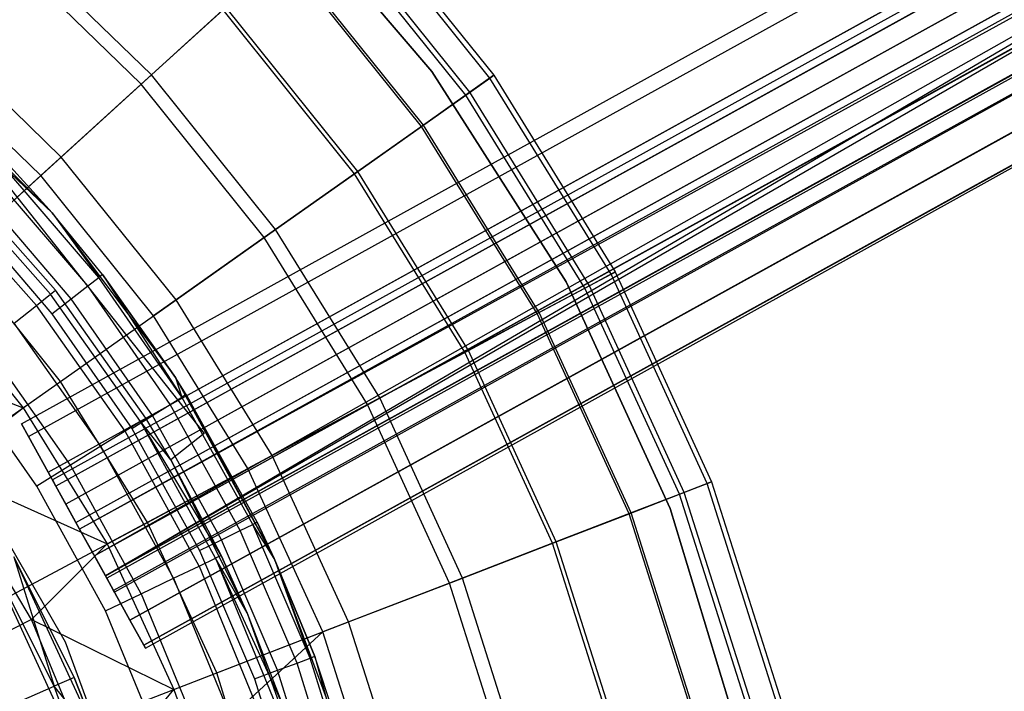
# Model space of a CAD drawing. Extents: x 0.1 to 26.5, y -19.1 to 0.
# Tile 209 of 256: x 15 to 16.5, y -11.1 to -10. Entities that reach past the tile are written whole.
import ezdxf

# ---------------------------------------------------------------- set-up
doc = ezdxf.new("R2010")
doc.units = 0
doc.header["$LTSCALE"] = 2.54
doc.layers.get('0').update_dxf_attribs({"linetype": 'CONTINUOUS'})

# ---------------------------------------------------------------- blocks, each defined once
blk = doc.blocks.new('7777_STL')
at = {"color": 0}
for p, q in [((14.9657, -10.6339, 28.1833), (18.2041, -8.8435, 28.1834)), ((14.9657, -10.6339, 28.1833), (18.2041, -8.8435, 28.1834)), ((14.9768, -10.6539, 28.2762), (18.2302, -8.8553, 28.2763)), ((14.9768, -10.6539, 28.2762), (18.2302, -8.8553, 28.2763)), ((14.9768, -10.6539, 28.0903), (18.2001, -8.8718, 28.0905)), ((14.9768, -10.6539, 28.0903), (18.2001, -8.8718, 28.0905)), ((15.0075, -10.7095, 28.3479), (18.2725, -8.9045, 28.348)), ((15.0075, -10.7095, 28.3479), (18.2725, -8.9045, 28.348)), ((18.2523, -8.9311, 28.1833), (15.0141, -10.7214, 28.1833)), ((18.2523, -8.9311, 28.1833), (15.0141, -10.7214, 28.1833)), ((15.0075, -10.7095, 28.0187), (18.2191, -8.9338, 28.0188)), ((15.0075, -10.7095, 28.0187), (18.2191, -8.9338, 28.0188)), ((18.2654, -8.937, 28.2298), (15.0196, -10.7314, 28.2298)), ((18.2654, -8.937, 28.2298), (15.0196, -10.7314, 28.2298)), ((18.2503, -8.9452, 28.1369), (15.0196, -10.7314, 28.1368)), ((18.2503, -8.9452, 28.1369), (15.0196, -10.7314, 28.1368)), ((18.2865, -8.9616, 28.2656), (15.035, -10.7592, 28.2656)), ((18.2865, -8.9616, 28.2656), (15.035, -10.7592, 28.2656)), ((18.2598, -8.9762, 28.101), (15.035, -10.7592, 28.101)), ((18.2598, -8.9762, 28.101), (15.035, -10.7592, 28.101)), ((15.0508, -10.7878, 28.3818), (18.3211, -8.9799, 28.3818)), ((15.0508, -10.7878, 28.3818), (18.3211, -8.9799, 28.3818)), ((18.3108, -8.9993, 28.2826), (15.0566, -10.7984, 28.2826)), ((18.3108, -8.9993, 28.2826), (15.0566, -10.7984, 28.2826)), ((18.3162, -9.0089, 28.2833), (15.0566, -10.7984, 28.2826)), ((18.3162, -9.0089, 28.2833), (15.0566, -10.7984, 28.2826)), ((18.3162, -9.0089, 28.2833), (15.0796, -10.84, 28.2768)), ((18.3162, -9.0089, 28.2833), (15.0796, -10.84, 28.2768)), ((15.0508, -10.7878, 27.9847), (18.2567, -9.0152, 27.9848)), ((15.0508, -10.7878, 27.9847), (18.2567, -9.0152, 27.9848)), ((18.2786, -9.0169, 28.084), (15.0566, -10.7984, 28.084)), ((18.2786, -9.0169, 28.084), (15.0566, -10.7984, 28.084)), ((15.0968, -10.871, 27.9963), (18.2567, -9.0152, 27.9848)), ((15.0968, -10.871, 27.9963), (18.2567, -9.0152, 27.9848)), ((18.2691, -9.0383, 27.9833), (15.0968, -10.871, 27.9963)), ((18.2691, -9.0383, 27.9833), (15.0968, -10.871, 27.9963)), ((18.3328, -9.0414, 28.2768), (15.0796, -10.84, 28.2768)), ((18.3328, -9.0414, 28.2768), (15.0796, -10.84, 28.2768)), ((18.3025, -9.0581, 28.0898), (15.0796, -10.84, 28.0898)), ((18.3025, -9.0581, 28.0898), (15.0796, -10.84, 28.0898)), ((15.0968, -10.871, 28.3703), (18.3651, -9.0642, 28.3702)), ((15.0968, -10.871, 28.3703), (18.3651, -9.0642, 28.3702)), ((18.3474, -9.0784, 28.2495), (15.0987, -10.8744, 28.2496)), ((18.3474, -9.0784, 28.2495), (15.0987, -10.8744, 28.2496)), ((18.3044, -9.0974, 27.9962), (15.0968, -10.871, 27.9963)), ((18.3044, -9.0974, 27.9962), (15.0968, -10.871, 27.9963)), ((18.3259, -9.0902, 28.1169), (15.0987, -10.8744, 28.117)), ((18.3259, -9.0902, 28.1169), (15.0987, -10.8744, 28.117)), ((18.3512, -9.1016, 28.2071), (15.1095, -10.8939, 28.2072)), ((18.3512, -9.1016, 28.2071), (15.1095, -10.8939, 28.2072)), ((18.3435, -9.1059, 28.1593), (15.1095, -10.8939, 28.1593)), ((18.3435, -9.1059, 28.1593), (15.1095, -10.8939, 28.1593)), ((18.3512, -9.1016, 28.2071), (15.1109, -10.8964, 28.1833)), ((18.3512, -9.1016, 28.2071), (15.1109, -10.8964, 28.1833)), ((18.3435, -9.1059, 28.1593), (15.1109, -10.8964, 28.1833)), ((18.3435, -9.1059, 28.1593), (15.1109, -10.8964, 28.1833)), ((15.1349, -10.9399, 28.3159), (18.3942, -9.138, 28.3158)), ((15.1349, -10.9399, 28.3159), (18.3942, -9.138, 28.3158)), ((18.3512, -9.1616, 28.0505), (15.1349, -10.9399, 28.0507)), ((18.3512, -9.1616, 28.0505), (15.1349, -10.9399, 28.0507)), ((15.1564, -10.9789, 28.2311), (18.4019, -9.1846, 28.231)), ((15.1564, -10.9789, 28.2311), (18.4019, -9.1846, 28.231)), ((18.3864, -9.1931, 28.1353), (15.1564, -10.9789, 28.1354)), ((18.3864, -9.1931, 28.1353), (15.1564, -10.9789, 28.1354)), ((15.1593, -10.984, 28.1833), (18.4019, -9.1846, 28.231)), ((15.1593, -10.984, 28.1833), (18.4019, -9.1846, 28.231)), ((15.1593, -10.984, 28.1833), (18.3864, -9.1931, 28.1353)), ((15.1593, -10.984, 28.1833), (18.3864, -9.1931, 28.1353)), ((15.6055, -10.0849, 28.8742), (15.3535, -9.7886, 28.8742)), ((15.3535, -9.7886, 28.4742), (15.6055, -10.0849, 28.4742)), ((15.6055, -10.0849, 28.8742), (15.3535, -9.7886, 28.8742)), ((15.3535, -9.7886, 28.4742), (15.6055, -10.0849, 28.4742)), ((15.6962, -10.0949, 35.3757), (15.4712, -9.8148, 35.3757)), ((15.6962, -10.0949, 35.3757), (15.4712, -9.8148, 35.3757)), ((15.4767, -9.8098, 35.0456), (15.7022, -10.0906, 35.0456)), ((15.4767, -9.8098, 35.0456), (15.7022, -10.0906, 35.0456)), ((15.6584, -10.1216, 35.7026), (15.437, -9.8459, 35.7026)), ((15.6584, -10.1216, 35.7026), (15.437, -9.8459, 35.7026)), ((15.6649, -10.117, 34.6087), (15.4429, -9.8405, 34.6087)), ((15.6649, -10.117, 34.6087), (15.4429, -9.8405, 34.6087)), ((15.1686, -10.0901, 36.6194), (14.9471, -9.8749, 36.6194)), ((15.1686, -10.0901, 36.6194), (14.9471, -9.8749, 36.6194)), ((15.1527, -10.1046, 33.3555), (14.933, -9.8913, 33.3555)), ((15.1527, -10.1046, 33.3555), (14.933, -9.8913, 33.3555)), ((15.5894, -10.1703, 36.0218), (15.3745, -9.9028, 36.0218)), ((15.5894, -10.1703, 36.0218), (15.3745, -9.9028, 36.0218)), ((15.5923, -10.1682, 34.1786), (15.3772, -9.9004, 34.1786)), ((15.5923, -10.1682, 34.1786), (15.3772, -9.9004, 34.1786)), ((15.2801, -9.9887, 33.7595), (15.1527, -10.1046, 33.3555)), ((15.2801, -9.9887, 33.7595), (15.1527, -10.1046, 33.3555)), ((15.1686, -10.0901, 36.6194), (15.2846, -9.9846, 36.3288)), ((15.1686, -10.0901, 36.6194), (15.2846, -9.9846, 36.3288)), ((15.4851, -10.244, 33.7595), (15.2801, -9.9887, 33.7595)), ((15.4851, -10.244, 33.7595), (15.2801, -9.9887, 33.7595)), ((15.4901, -10.2404, 36.3288), (15.2846, -9.9846, 36.3288)), ((15.4901, -10.2404, 36.3288), (15.2846, -9.9846, 36.3288)), ((15.028, -10.218, 36.8894), (14.8233, -10.0191, 36.8894)), ((15.028, -10.218, 36.8894), (14.8233, -10.0191, 36.8894)), ((14.9961, -10.247, 32.9707), (14.7952, -10.0518, 32.9707)), ((14.9961, -10.247, 32.9707), (14.7952, -10.0518, 32.9707)), ((14.7866, -10.0779, 28.3783), (15.0136, -10.3049, 28.3783)), ((14.7866, -10.0779, 28.3783), (15.0136, -10.3049, 28.3783)), ((15.028, -10.218, 36.8894), (15.1686, -10.0901, 36.6194)), ((15.028, -10.218, 36.8894), (15.1686, -10.0901, 36.6194)), ((15.362, -10.3309, 36.6194), (15.1686, -10.0901, 36.6194)), ((15.362, -10.3309, 36.6194), (15.1686, -10.0901, 36.6194)), ((15.8147, -10.4128, 28.8742), (15.6055, -10.0849, 28.8742)), ((15.6055, -10.0849, 28.4742), (15.8147, -10.4128, 28.4742)), ((15.6055, -10.0849, 28.8742), (15.6055, -10.0849, 28.4742)), ((15.8147, -10.4128, 28.8742), (15.6055, -10.0849, 28.8742)), ((15.6055, -10.0849, 28.4742), (15.8147, -10.4128, 28.4742)), ((15.6055, -10.0849, 28.8742), (15.6055, -10.0849, 28.4742)), ((15.6584, -10.1216, 35.7026), (15.6962, -10.0949, 35.3757)), ((15.6584, -10.1216, 35.7026), (15.6962, -10.0949, 35.3757)), ((15.7022, -10.0906, 35.0456), (15.6649, -10.117, 34.6087)), ((15.7022, -10.0906, 35.0456), (15.6649, -10.117, 34.6087)), ((15.6962, -10.0949, 35.3757), (15.7022, -10.0906, 35.0456)), ((15.6962, -10.0949, 35.3757), (15.7022, -10.0906, 35.0456)), ((15.885, -10.4005, 35.3757), (15.6962, -10.0949, 35.3757)), ((15.885, -10.4005, 35.3757), (15.6962, -10.0949, 35.3757)), ((15.7022, -10.0906, 35.0456), (15.8915, -10.397, 35.0456)), ((15.7022, -10.0906, 35.0456), (15.8915, -10.397, 35.0456)), ((15.1527, -10.1046, 33.3555), (14.9961, -10.247, 32.9707)), ((15.1527, -10.1046, 33.3555), (14.9961, -10.247, 32.9707)), ((15.3444, -10.3434, 33.3555), (15.1527, -10.1046, 33.3555)), ((15.3444, -10.3434, 33.3555), (15.1527, -10.1046, 33.3555)), ((15.5894, -10.1703, 36.0218), (15.6584, -10.1216, 35.7026)), ((15.5894, -10.1703, 36.0218), (15.6584, -10.1216, 35.7026)), ((15.6649, -10.117, 34.6087), (15.5923, -10.1682, 34.1786)), ((15.6649, -10.117, 34.6087), (15.5923, -10.1682, 34.1786)), ((15.8442, -10.4223, 35.7026), (15.6584, -10.1216, 35.7026)), ((15.8442, -10.4223, 35.7026), (15.6584, -10.1216, 35.7026)), ((15.8513, -10.4186, 34.6087), (15.6649, -10.117, 34.6087)), ((15.8513, -10.4186, 34.6087), (15.6649, -10.117, 34.6087)), ((14.8546, -10.1492, 28.8742), (15.2508, -10.6489, 28.8742)), ((14.8546, -10.1492, 29.4742), (15.2508, -10.6489, 29.4742)), ((14.8546, -10.1492, 28.8742), (15.2508, -10.6489, 28.8742)), ((14.8546, -10.1492, 29.4742), (15.2508, -10.6489, 29.4742)), ((15.5923, -10.1682, 34.1786), (15.4851, -10.244, 33.7595)), ((15.5923, -10.1682, 34.1786), (15.4851, -10.244, 33.7595)), ((15.4901, -10.2404, 36.3288), (15.5894, -10.1703, 36.0218)), ((15.4901, -10.2404, 36.3288), (15.5894, -10.1703, 36.0218)), ((15.7697, -10.4622, 36.0218), (15.5894, -10.1703, 36.0218)), ((15.7697, -10.4622, 36.0218), (15.5894, -10.1703, 36.0218)), ((15.7729, -10.4605, 34.1786), (15.5923, -10.1682, 34.1786)), ((15.7729, -10.4605, 34.1786), (15.5923, -10.1682, 34.1786)), ((14.8649, -10.3664, 37.1352), (15.028, -10.218, 36.8894)), ((14.8649, -10.3664, 37.1352), (15.028, -10.218, 36.8894)), ((15.2068, -10.4406, 36.8894), (15.028, -10.218, 36.8894)), ((15.2068, -10.4406, 36.8894), (15.028, -10.218, 36.8894)), ((15.0136, -10.3049, 25.4783), (14.9384, -10.2334, 25.4401)), ((15.0136, -10.3049, 25.4783), (14.9384, -10.2334, 25.4401)), ((15.0864, -10.4058, 25.4401), (14.9384, -10.2334, 25.4401)), ((15.0864, -10.4058, 25.4401), (14.9384, -10.2334, 25.4401)), ((15.0136, -10.3049, 25.4783), (14.9439, -10.2282, 25.4783)), ((14.9439, -10.2282, 25.4783), (15.0136, -10.3049, 28.3783)), ((14.9439, -10.2282, 25.4783), (15.0136, -10.3049, 28.3783)), ((15.0136, -10.3049, 25.4783), (14.9439, -10.2282, 25.4783)), ((14.8121, -10.4145, 32.6088), (14.9961, -10.247, 32.9707)), ((14.8121, -10.4145, 32.6088), (14.9961, -10.247, 32.9707)), ((15.0113, -10.4318, 29.536), (14.8499, -10.2502, 29.536)), ((15.0113, -10.4318, 29.536), (14.8499, -10.2502, 29.536)), ((15.019, -10.4258, 29.4742), (14.8568, -10.2433, 29.4742)), ((15.019, -10.4258, 29.4742), (14.8568, -10.2433, 29.4742)), ((15.0692, -10.419, 25.4076), (14.9227, -10.2483, 25.4076)), ((15.0692, -10.419, 25.4076), (14.9227, -10.2483, 25.4076)), ((15.1716, -10.4655, 32.9707), (14.9961, -10.247, 32.9707)), ((15.1716, -10.4655, 32.9707), (14.9961, -10.247, 32.9707)), ((15.4851, -10.244, 33.7595), (15.3444, -10.3434, 33.3555)), ((15.4851, -10.244, 33.7595), (15.3444, -10.3434, 33.3555)), ((15.362, -10.3309, 36.6194), (15.4901, -10.2404, 36.3288)), ((15.362, -10.3309, 36.6194), (15.4901, -10.2404, 36.3288)), ((15.6572, -10.5225, 33.7595), (15.4851, -10.244, 33.7595)), ((15.6572, -10.5225, 33.7595), (15.4851, -10.244, 33.7595)), ((15.6626, -10.5196, 36.3288), (15.4901, -10.2404, 36.3288)), ((15.6626, -10.5196, 36.3288), (15.4901, -10.2404, 36.3288)), ((14.9891, -10.4495, 29.5918), (14.8298, -10.2702, 29.5918)), ((14.9891, -10.4495, 29.5918), (14.8298, -10.2702, 29.5918)), ((15.0436, -10.4389, 25.386), (14.8992, -10.2707, 25.386)), ((15.0436, -10.4389, 25.386), (14.8992, -10.2707, 25.386)), ((14.8714, -10.2971, 25.3783), (15.0133, -10.4623, 25.3783)), ((14.8714, -10.2971, 25.3783), (15.0133, -10.4623, 25.3783)), ((15.0924, -10.4011, 25.4783), (15.0136, -10.3049, 28.3783)), ((15.0136, -10.3049, 28.3783), (15.2059, -10.5619, 28.3783)), ((15.0924, -10.4011, 25.4783), (15.0136, -10.3049, 25.4783)), ((15.0136, -10.3049, 25.4783), (15.0136, -10.3049, 28.3783)), ((15.0924, -10.4011, 25.4783), (15.0136, -10.3049, 28.3783)), ((15.0136, -10.3049, 25.4783), (15.0136, -10.3049, 28.3783)), ((15.0136, -10.3049, 28.3783), (15.2059, -10.5619, 28.3783)), ((15.0136, -10.3049, 25.4783), (15.0864, -10.4058, 25.4401)), ((15.0136, -10.3049, 25.4783), (15.0864, -10.4058, 25.4401)), ((15.0924, -10.4011, 25.4783), (15.0136, -10.3049, 25.4783)), ((15.3444, -10.3434, 33.3555), (15.1716, -10.4655, 32.9707)), ((15.3444, -10.3434, 33.3555), (15.1716, -10.4655, 32.9707)), ((15.2068, -10.4406, 36.8894), (15.362, -10.3309, 36.6194)), ((15.2068, -10.4406, 36.8894), (15.362, -10.3309, 36.6194)), ((15.5053, -10.6039, 33.3555), (15.3444, -10.3434, 33.3555)), ((15.5053, -10.6039, 33.3555), (15.3444, -10.3434, 33.3555)), ((15.5243, -10.5937, 36.6194), (15.362, -10.3309, 36.6194)), ((15.5243, -10.5937, 36.6194), (15.362, -10.3309, 36.6194)), ((15.0267, -10.5678, 37.1352), (14.8649, -10.3664, 37.1352)), ((15.0267, -10.5678, 37.1352), (14.8649, -10.3664, 37.1352)), ((15.0924, -10.4011, 25.4783), (15.0864, -10.4058, 25.4401)), ((15.0924, -10.4011, 25.4783), (15.0864, -10.4058, 25.4401)), ((15.2059, -10.5619, 25.4783), (15.0924, -10.4011, 25.4783)), ((15.0924, -10.4011, 25.4783), (15.2059, -10.5619, 28.3783)), ((15.0924, -10.4011, 25.4783), (15.2059, -10.5619, 28.3783)), ((15.0924, -10.4011, 25.4783), (15.2161, -10.5922, 25.4401)), ((15.0924, -10.4011, 25.4783), (15.2161, -10.5922, 25.4401)), ((15.2059, -10.5619, 25.4783), (15.0924, -10.4011, 25.4783)), ((15.8442, -10.4223, 35.7026), (15.885, -10.4005, 35.3757)), ((15.8442, -10.4223, 35.7026), (15.885, -10.4005, 35.3757)), ((15.8915, -10.397, 35.0456), (15.8513, -10.4186, 34.6087)), ((15.8915, -10.397, 35.0456), (15.8513, -10.4186, 34.6087)), ((15.885, -10.4005, 35.3757), (15.8915, -10.397, 35.0456)), ((15.885, -10.4005, 35.3757), (15.8915, -10.397, 35.0456)), ((16.0348, -10.727, 35.3757), (15.885, -10.4005, 35.3757)), ((16.0348, -10.727, 35.3757), (15.885, -10.4005, 35.3757)), ((15.8915, -10.397, 35.0456), (16.0417, -10.7243, 35.0456)), ((15.8915, -10.397, 35.0456), (16.0417, -10.7243, 35.0456)), ((14.8121, -10.4145, 32.6088), (14.9683, -10.6091, 32.6088)), ((14.8121, -10.4145, 32.6088), (14.9683, -10.6091, 32.6088)), ((15.0436, -10.4389, 25.386), (15.0692, -10.419, 25.4076)), ((15.0436, -10.4389, 25.386), (15.0692, -10.419, 25.4076)), ((15.0692, -10.419, 25.4076), (15.0864, -10.4058, 25.4401)), ((15.0692, -10.419, 25.4076), (15.0864, -10.4058, 25.4401)), ((15.1977, -10.6037, 25.4076), (15.0692, -10.419, 25.4076)), ((15.1977, -10.6037, 25.4076), (15.0692, -10.419, 25.4076)), ((15.2161, -10.5922, 25.4401), (15.0864, -10.4058, 25.4401)), ((15.2161, -10.5922, 25.4401), (15.0864, -10.4058, 25.4401)), ((15.8513, -10.4186, 34.6087), (15.7729, -10.4605, 34.1786)), ((15.8513, -10.4186, 34.6087), (15.7729, -10.4605, 34.1786)), ((15.9773, -10.7662, 28.8742), (15.8147, -10.4128, 28.8742)), ((15.8147, -10.4128, 28.4742), (15.9773, -10.7662, 28.4742)), ((15.8147, -10.4128, 28.8742), (15.8147, -10.4128, 28.4742)), ((15.9773, -10.7662, 28.8742), (15.8147, -10.4128, 28.8742)), ((15.8147, -10.4128, 28.4742), (15.9773, -10.7662, 28.4742)), ((15.8147, -10.4128, 28.8742), (15.8147, -10.4128, 28.4742)), ((15.9991, -10.7408, 34.6087), (15.8513, -10.4186, 34.6087)), ((15.9991, -10.7408, 34.6087), (15.8513, -10.4186, 34.6087)), ((14.9891, -10.4495, 29.5918), (15.0113, -10.4318, 29.536)), ((14.9891, -10.4495, 29.5918), (15.0113, -10.4318, 29.536)), ((15.0113, -10.4318, 29.536), (15.019, -10.4258, 29.4742)), ((15.0113, -10.4318, 29.536), (15.019, -10.4258, 29.4742)), ((15.1514, -10.6304, 29.536), (15.0113, -10.4318, 29.536)), ((15.1514, -10.6304, 29.536), (15.0113, -10.4318, 29.536)), ((15.1597, -10.6253, 29.4742), (15.019, -10.4258, 29.4742)), ((15.1597, -10.6253, 29.4742), (15.019, -10.4258, 29.4742)), ((15.7697, -10.4622, 36.0218), (15.8442, -10.4223, 35.7026)), ((15.7697, -10.4622, 36.0218), (15.8442, -10.4223, 35.7026)), ((15.9917, -10.7436, 35.7026), (15.8442, -10.4223, 35.7026)), ((15.9917, -10.7436, 35.7026), (15.8442, -10.4223, 35.7026)), ((14.9544, -10.477, 29.636), (14.9891, -10.4495, 29.5918)), ((14.9544, -10.477, 29.636), (14.9891, -10.4495, 29.5918)), ((15.1273, -10.6455, 29.5918), (14.9891, -10.4495, 29.5918)), ((15.1273, -10.6455, 29.5918), (14.9891, -10.4495, 29.5918)), ((15.0133, -10.4623, 25.3783), (15.0436, -10.4389, 25.386)), ((15.0133, -10.4623, 25.3783), (15.0436, -10.4389, 25.386)), ((15.0267, -10.5678, 37.1352), (15.2068, -10.4406, 36.8894)), ((15.0267, -10.5678, 37.1352), (15.2068, -10.4406, 36.8894)), ((15.1702, -10.6208, 25.386), (15.0436, -10.4389, 25.386)), ((15.1702, -10.6208, 25.386), (15.0436, -10.4389, 25.386)), ((15.3568, -10.6834, 36.8894), (15.2068, -10.4406, 36.8894)), ((15.3568, -10.6834, 36.8894), (15.2068, -10.4406, 36.8894)), ((14.9683, -10.6091, 32.6088), (15.1716, -10.4655, 32.9707)), ((14.9683, -10.6091, 32.6088), (15.1716, -10.4655, 32.9707)), ((15.0133, -10.4623, 25.3783), (15.1377, -10.6411, 25.3783)), ((15.0133, -10.4623, 25.3783), (15.1377, -10.6411, 25.3783)), ((15.3188, -10.7038, 32.9707), (15.1716, -10.4655, 32.9707)), ((15.3188, -10.7038, 32.9707), (15.1716, -10.4655, 32.9707)), ((15.7729, -10.4605, 34.1786), (15.6572, -10.5225, 33.7595)), ((15.7729, -10.4605, 34.1786), (15.6572, -10.5225, 33.7595)), ((15.6626, -10.5196, 36.3288), (15.7697, -10.4622, 36.0218)), ((15.6626, -10.5196, 36.3288), (15.7697, -10.4622, 36.0218)), ((15.9129, -10.7741, 36.0218), (15.7697, -10.4622, 36.0218)), ((15.9129, -10.7741, 36.0218), (15.7697, -10.4622, 36.0218)), ((15.9162, -10.7728, 34.1786), (15.7729, -10.4605, 34.1786)), ((15.9162, -10.7728, 34.1786), (15.7729, -10.4605, 34.1786)), ((15.0898, -10.6689, 29.636), (14.9544, -10.477, 29.636)), ((15.0898, -10.6689, 29.636), (14.9544, -10.477, 29.636)), ((14.6691, -10.4939, 32.37), (14.9683, -10.6091, 32.6088)), ((14.6691, -10.4939, 32.37), (14.9683, -10.6091, 32.6088)), ((15.0425, -10.6985, 29.6644), (14.9107, -10.5116, 29.6644)), ((15.0425, -10.6985, 29.6644), (14.9107, -10.5116, 29.6644)), ((15.6572, -10.5225, 33.7595), (15.5053, -10.6039, 33.3555)), ((15.6572, -10.5225, 33.7595), (15.5053, -10.6039, 33.3555)), ((15.5243, -10.5937, 36.6194), (15.6626, -10.5196, 36.3288)), ((15.5243, -10.5937, 36.6194), (15.6626, -10.5196, 36.3288)), ((15.7938, -10.8201, 33.7595), (15.6572, -10.5225, 33.7595)), ((15.7938, -10.8201, 33.7595), (15.6572, -10.5225, 33.7595)), ((15.7995, -10.8179, 36.3288), (15.6626, -10.5196, 36.3288)), ((15.7995, -10.8179, 36.3288), (15.6626, -10.5196, 36.3288)), ((14.9901, -10.7312, 29.6742), (14.8623, -10.55, 29.6742)), ((14.9901, -10.7312, 29.6742), (14.8623, -10.55, 29.6742)), ((14.8241, -10.7109, 37.3532), (15.0267, -10.5678, 37.1352)), ((14.8241, -10.7109, 37.3532), (15.0267, -10.5678, 37.1352)), ((15.1624, -10.7876, 37.1352), (15.0267, -10.5678, 37.1352)), ((15.1624, -10.7876, 37.1352), (15.0267, -10.5678, 37.1352)), ((15.2226, -10.5882, 25.4783), (15.2059, -10.5619, 28.3783)), ((15.2059, -10.5619, 28.3783), (15.3598, -10.8437, 28.3783)), ((15.2226, -10.5882, 25.4783), (15.2059, -10.5619, 25.4783)), ((15.2059, -10.5619, 25.4783), (15.2059, -10.5619, 28.3783)), ((15.2226, -10.5882, 25.4783), (15.2059, -10.5619, 28.3783)), ((15.2059, -10.5619, 25.4783), (15.2059, -10.5619, 28.3783)), ((15.2059, -10.5619, 28.3783), (15.3598, -10.8437, 28.3783)), ((15.2059, -10.5619, 25.4783), (15.2161, -10.5922, 25.4401)), ((15.2226, -10.5882, 25.4783), (15.2059, -10.5619, 25.4783)), ((15.2059, -10.5619, 25.4783), (15.2161, -10.5922, 25.4401)), ((15.2226, -10.5882, 25.4783), (15.2161, -10.5922, 25.4401)), ((15.2226, -10.5882, 25.4783), (15.2161, -10.5922, 25.4401)), ((15.3332, -10.7875, 25.4783), (15.2226, -10.5882, 25.4783)), ((15.2226, -10.5882, 25.4783), (15.3598, -10.8437, 28.3783)), ((15.2226, -10.5882, 25.4783), (15.3598, -10.8437, 28.3783)), ((15.3332, -10.7875, 25.4783), (15.2226, -10.5882, 25.4783)), ((15.1702, -10.6208, 25.386), (15.1977, -10.6037, 25.4076)), ((15.1702, -10.6208, 25.386), (15.1977, -10.6037, 25.4076)), ((15.1977, -10.6037, 25.4076), (15.2161, -10.5922, 25.4401)), ((15.1977, -10.6037, 25.4076), (15.2161, -10.5922, 25.4401)), ((15.3069, -10.8004, 25.4076), (15.1977, -10.6037, 25.4076)), ((15.3069, -10.8004, 25.4076), (15.1977, -10.6037, 25.4076)), ((15.3264, -10.7908, 25.4401), (15.2161, -10.5922, 25.4401)), ((15.3264, -10.7908, 25.4401), (15.2161, -10.5922, 25.4401)), ((15.5053, -10.6039, 33.3555), (15.3188, -10.7038, 32.9707)), ((15.5053, -10.6039, 33.3555), (15.3188, -10.7038, 32.9707)), ((15.3568, -10.6834, 36.8894), (15.5243, -10.5937, 36.6194)), ((15.3568, -10.6834, 36.8894), (15.5243, -10.5937, 36.6194)), ((15.6331, -10.8822, 33.3555), (15.5053, -10.6039, 33.3555)), ((15.6331, -10.8822, 33.3555), (15.5053, -10.6039, 33.3555)), ((15.6532, -10.8744, 36.6194), (15.5243, -10.5937, 36.6194)), ((15.6532, -10.8744, 36.6194), (15.5243, -10.5937, 36.6194)), ((14.8417, -10.7051, 32.37), (14.9683, -10.6091, 32.6088)), ((14.8417, -10.7051, 32.37), (14.9683, -10.6091, 32.6088)), ((14.9683, -10.6091, 32.6088), (15.0995, -10.8213, 32.6088)), ((14.9683, -10.6091, 32.6088), (15.0995, -10.8213, 32.6088)), ((14.9768, -10.6539, 28.2762), (14.9657, -10.6339, 28.1833)), ((14.9657, -10.6339, 28.1833), (14.9768, -10.6539, 28.0903)), ((14.9657, -10.6339, 28.1833), (14.9768, -10.6539, 28.0903)), ((14.9768, -10.6539, 28.2762), (14.9657, -10.6339, 28.1833)), ((15.1514, -10.6304, 29.536), (15.1273, -10.6455, 29.5918)), ((15.1514, -10.6304, 29.536), (15.1273, -10.6455, 29.5918)), ((15.1377, -10.6411, 25.3783), (15.1702, -10.6208, 25.386)), ((15.1377, -10.6411, 25.3783), (15.1702, -10.6208, 25.386)), ((15.1514, -10.6304, 29.536), (15.1597, -10.6253, 29.4742)), ((15.1514, -10.6304, 29.536), (15.1597, -10.6253, 29.4742)), ((15.2684, -10.8435, 29.536), (15.1514, -10.6304, 29.536)), ((15.2772, -10.8393, 29.4742), (15.1514, -10.6304, 29.536)), ((15.2684, -10.8435, 29.536), (15.1514, -10.6304, 29.536)), ((15.2772, -10.8393, 29.4742), (15.1514, -10.6304, 29.536)), ((15.1987, -10.6902, 29.4742), (15.1514, -10.6304, 29.536)), ((15.1987, -10.6902, 29.4742), (15.1514, -10.6304, 29.536)), ((15.1987, -10.6902, 29.4742), (15.1597, -10.6253, 29.4742)), ((15.1987, -10.6902, 29.4742), (15.1597, -10.6253, 29.4742)), ((15.2778, -10.8146, 25.386), (15.1702, -10.6208, 25.386)), ((15.2778, -10.8146, 25.386), (15.1702, -10.6208, 25.386)), ((15.1273, -10.6455, 29.5918), (15.0898, -10.6689, 29.636)), ((15.1273, -10.6455, 29.5918), (15.0898, -10.6689, 29.636)), ((15.2428, -10.8557, 29.5918), (15.1273, -10.6455, 29.5918)), ((15.2428, -10.8557, 29.5918), (15.1273, -10.6455, 29.5918)), ((15.1377, -10.6411, 25.3783), (15.2434, -10.8315, 25.3783)), ((15.1377, -10.6411, 25.3783), (15.2434, -10.8315, 25.3783)), ((15.2508, -10.6489, 28.8742), (15.1987, -10.6902, 28.8742)), ((15.2508, -10.6489, 28.8742), (15.1987, -10.6902, 28.8742)), ((15.2508, -10.6489, 29.4742), (15.1987, -10.6902, 29.4742)), ((15.2508, -10.6489, 29.4742), (15.1987, -10.6902, 29.4742)), ((15.2508, -10.6489, 28.8742), (15.2508, -10.6489, 29.4742)), ((15.2508, -10.6489, 28.8742), (15.2508, -10.6489, 29.4742)), ((15.0075, -10.7095, 28.3479), (14.9768, -10.6539, 28.2762)), ((14.9768, -10.6539, 28.0903), (15.0075, -10.7095, 28.0187)), ((14.9768, -10.6539, 28.0903), (15.0075, -10.7095, 28.0187)), ((15.0075, -10.7095, 28.3479), (14.9768, -10.6539, 28.2762)), ((15.0898, -10.6689, 29.636), (15.0425, -10.6985, 29.6644)), ((15.0898, -10.6689, 29.636), (15.0425, -10.6985, 29.6644)), ((15.2028, -10.8748, 29.636), (15.0898, -10.6689, 29.636)), ((15.2028, -10.8748, 29.636), (15.0898, -10.6689, 29.636)), ((15.0347, -10.9744, 28.4742), (14.874, -10.695, 28.4742)), ((15.0347, -10.9744, 28.4742), (14.874, -10.695, 28.4742)), ((15.0347, -10.9744, 29.6742), (14.874, -10.695, 29.6742)), ((15.0347, -10.9744, 29.6742), (14.874, -10.695, 29.6742)), ((15.1624, -10.7876, 37.1352), (15.3568, -10.6834, 36.8894)), ((15.1624, -10.7876, 37.1352), (15.3568, -10.6834, 36.8894)), ((15.1987, -10.6902, 28.8742), (15.3178, -10.9294, 28.8742)), ((15.1987, -10.6902, 28.8742), (15.3178, -10.9294, 28.8742)), ((15.1987, -10.6902, 28.8742), (15.2772, -10.8393, 29.4742)), ((15.1987, -10.6902, 28.8742), (15.2772, -10.8393, 29.4742)), ((15.1987, -10.6902, 28.8742), (15.1987, -10.6902, 29.4742)), ((15.1987, -10.6902, 29.4742), (15.2772, -10.8393, 29.4742)), ((15.1987, -10.6902, 29.4742), (15.2772, -10.8393, 29.4742)), ((15.1987, -10.6902, 28.8742), (15.1987, -10.6902, 29.4742)), ((15.4759, -10.9429, 36.8894), (15.3568, -10.6834, 36.8894)), ((15.4759, -10.9429, 36.8894), (15.3568, -10.6834, 36.8894)), ((14.9817, -10.9391, 32.37), (14.8417, -10.7051, 32.37)), ((14.8417, -10.7051, 32.37), (15.0995, -10.8213, 32.6088)), ((14.8417, -10.7051, 32.37), (15.0995, -10.8213, 32.6088)), ((14.9817, -10.9391, 32.37), (14.8417, -10.7051, 32.37)), ((15.0425, -10.6985, 29.6644), (14.9901, -10.7312, 29.6742)), ((15.0425, -10.6985, 29.6644), (14.9901, -10.7312, 29.6742)), ((15.0508, -10.7878, 28.3818), (15.0075, -10.7095, 28.3479)), ((15.0075, -10.7095, 28.0187), (15.0508, -10.7878, 27.9847)), ((15.0075, -10.7095, 28.0187), (15.0508, -10.7878, 27.9847)), ((15.0508, -10.7878, 28.3818), (15.0075, -10.7095, 28.3479)), ((15.1525, -10.8989, 29.6644), (15.0425, -10.6985, 29.6644)), ((15.1525, -10.8989, 29.6644), (15.0425, -10.6985, 29.6644)), ((15.0995, -10.8213, 32.6088), (15.3188, -10.7038, 32.9707)), ((15.0995, -10.8213, 32.6088), (15.3188, -10.7038, 32.9707)), ((15.4357, -10.9584, 32.9707), (15.3188, -10.7038, 32.9707)), ((15.4357, -10.9584, 32.9707), (15.3188, -10.7038, 32.9707)), ((15.0141, -10.7214, 28.1833), (15.0196, -10.7314, 28.2298)), ((15.0196, -10.7314, 28.1368), (15.0141, -10.7214, 28.1833)), ((15.0196, -10.7314, 28.1368), (15.0141, -10.7214, 28.1833)), ((15.0141, -10.7214, 28.1833), (15.0196, -10.7314, 28.2298)), ((15.9917, -10.7436, 35.7026), (16.0348, -10.727, 35.3757)), ((15.9917, -10.7436, 35.7026), (16.0348, -10.727, 35.3757)), ((16.0417, -10.7243, 35.0456), (15.9991, -10.7408, 34.6087)), ((16.0417, -10.7243, 35.0456), (15.9991, -10.7408, 34.6087)), ((16.0348, -10.727, 35.3757), (16.0417, -10.7243, 35.0456)), ((16.0348, -10.727, 35.3757), (16.0417, -10.7243, 35.0456)), ((16.1434, -11.0694, 35.3757), (16.0348, -10.727, 35.3757)), ((16.1434, -11.0694, 35.3757), (16.0348, -10.727, 35.3757)), ((16.0417, -10.7243, 35.0456), (16.1506, -11.0676, 35.0456)), ((16.0417, -10.7243, 35.0456), (16.1506, -11.0676, 35.0456)), ((15.0968, -10.9255, 29.6742), (14.9901, -10.7312, 29.6742)), ((15.0968, -10.9255, 29.6742), (14.9901, -10.7312, 29.6742)), ((15.0196, -10.7314, 28.2298), (15.035, -10.7592, 28.2656)), ((15.035, -10.7592, 28.101), (15.0196, -10.7314, 28.1368)), ((15.035, -10.7592, 28.101), (15.0196, -10.7314, 28.1368)), ((15.0196, -10.7314, 28.2298), (15.035, -10.7592, 28.2656)), ((15.9991, -10.7408, 34.6087), (15.9162, -10.7728, 34.1786)), ((15.9991, -10.7408, 34.6087), (15.9162, -10.7728, 34.1786)), ((16.1063, -11.0787, 34.6087), (15.9991, -10.7408, 34.6087)), ((16.1063, -11.0787, 34.6087), (15.9991, -10.7408, 34.6087)), ((15.9129, -10.7741, 36.0218), (15.9917, -10.7436, 35.7026)), ((15.9129, -10.7741, 36.0218), (15.9917, -10.7436, 35.7026)), ((16.0985, -11.0806, 35.7026), (15.9917, -10.7436, 35.7026)), ((16.0985, -11.0806, 35.7026), (15.9917, -10.7436, 35.7026)), ((15.035, -10.7592, 28.2656), (15.0566, -10.7984, 28.2826)), ((15.0566, -10.7984, 28.084), (15.035, -10.7592, 28.101)), ((15.0566, -10.7984, 28.084), (15.035, -10.7592, 28.101)), ((15.035, -10.7592, 28.2656), (15.0566, -10.7984, 28.2826)), ((15.9162, -10.7728, 34.1786), (15.7938, -10.8201, 33.7595)), ((15.9162, -10.7728, 34.1786), (15.7938, -10.8201, 33.7595)), ((16.02, -11.1003, 34.1786), (15.9162, -10.7728, 34.1786)), ((16.02, -11.1003, 34.1786), (15.9162, -10.7728, 34.1786)), ((16.0904, -11.1384, 28.8742), (15.9773, -10.7662, 28.8742)), ((15.9773, -10.7662, 28.4742), (16.0904, -11.1384, 28.4742)), ((15.9773, -10.7662, 28.8742), (15.9773, -10.7662, 28.4742)), ((16.0904, -11.1384, 28.8742), (15.9773, -10.7662, 28.8742)), ((15.9773, -10.7662, 28.4742), (16.0904, -11.1384, 28.4742)), ((15.9773, -10.7662, 28.8742), (15.9773, -10.7662, 28.4742)), ((14.9438, -10.9047, 37.3532), (15.1624, -10.7876, 37.1352)), ((14.9438, -10.9047, 37.3532), (15.1624, -10.7876, 37.1352)), ((15.0508, -10.7878, 27.9847), (15.0968, -10.871, 27.9963)), ((15.0968, -10.871, 28.3703), (15.0508, -10.7878, 28.3818)), ((15.0508, -10.7878, 27.9847), (15.0968, -10.871, 27.9963)), ((15.0968, -10.871, 28.3703), (15.0508, -10.7878, 28.3818)), ((15.2702, -11.0224, 37.1352), (15.1624, -10.7876, 37.1352)), ((15.2702, -11.0224, 37.1352), (15.1624, -10.7876, 37.1352)), ((15.3332, -10.7875, 25.4783), (15.3264, -10.7908, 25.4401)), ((15.3332, -10.7875, 25.4783), (15.3264, -10.7908, 25.4401)), ((15.3598, -10.8437, 25.4783), (15.3332, -10.7875, 25.4783)), ((15.3332, -10.7875, 25.4783), (15.3598, -10.8437, 28.3783)), ((15.3332, -10.7875, 25.4783), (15.3598, -10.8437, 28.3783)), ((15.3598, -10.8437, 25.4783), (15.3332, -10.7875, 25.4783)), ((15.7995, -10.8179, 36.3288), (15.9129, -10.7741, 36.0218)), ((15.7995, -10.8179, 36.3288), (15.9129, -10.7741, 36.0218)), ((16.0166, -11.1012, 36.0218), (15.9129, -10.7741, 36.0218)), ((16.0166, -11.1012, 36.0218), (15.9129, -10.7741, 36.0218)), ((15.0566, -10.7984, 28.2826), (15.0796, -10.84, 28.2768)), ((15.0796, -10.84, 28.0898), (15.0566, -10.7984, 28.084)), ((15.0796, -10.84, 28.0898), (15.0566, -10.7984, 28.084)), ((15.0566, -10.7984, 28.2826), (15.0796, -10.84, 28.2768)), ((15.2778, -10.8146, 25.386), (15.3069, -10.8004, 25.4076)), ((15.2778, -10.8146, 25.386), (15.3069, -10.8004, 25.4076)), ((15.3069, -10.8004, 25.4076), (15.3264, -10.7908, 25.4401)), ((15.3069, -10.8004, 25.4076), (15.3264, -10.7908, 25.4401)), ((15.3956, -11.0071, 25.4076), (15.3069, -10.8004, 25.4076)), ((15.3956, -11.0071, 25.4076), (15.3069, -10.8004, 25.4076)), ((15.3598, -10.8437, 25.4783), (15.3264, -10.7908, 25.4401)), ((15.3598, -10.8437, 25.4783), (15.3264, -10.7908, 25.4401)), ((15.4159, -10.9995, 25.4401), (15.3264, -10.7908, 25.4401)), ((15.4159, -10.9995, 25.4401), (15.3264, -10.7908, 25.4401)), ((15.2434, -10.8315, 25.3783), (15.2778, -10.8146, 25.386)), ((15.2434, -10.8315, 25.3783), (15.2778, -10.8146, 25.386)), ((15.3652, -11.0183, 25.386), (15.2778, -10.8146, 25.386)), ((15.3652, -11.0183, 25.386), (15.2778, -10.8146, 25.386)), ((15.6532, -10.8744, 36.6194), (15.7995, -10.8179, 36.3288)), ((15.6532, -10.8744, 36.6194), (15.7995, -10.8179, 36.3288)), ((15.8987, -11.1307, 36.3288), (15.7995, -10.8179, 36.3288)), ((15.8987, -11.1307, 36.3288), (15.7995, -10.8179, 36.3288)), ((14.9817, -10.9391, 32.37), (15.0995, -10.8213, 32.6088)), ((14.9817, -10.9391, 32.37), (15.0995, -10.8213, 32.6088)), ((15.0995, -10.8213, 32.6088), (15.2035, -11.0481, 32.6088)), ((15.0995, -10.8213, 32.6088), (15.2035, -11.0481, 32.6088)), ((15.2434, -10.8315, 25.3783), (15.3293, -11.0316, 25.3783)), ((15.2434, -10.8315, 25.3783), (15.3293, -11.0316, 25.3783)), ((15.7938, -10.8201, 33.7595), (15.6331, -10.8822, 33.3555)), ((15.7938, -10.8201, 33.7595), (15.6331, -10.8822, 33.3555)), ((15.8927, -11.1322, 33.7595), (15.7938, -10.8201, 33.7595)), ((15.8927, -11.1322, 33.7595), (15.7938, -10.8201, 33.7595)), ((15.017, -11.0431, 27.0443), (14.9181, -10.8468, 27.0443)), ((15.017, -11.0431, 27.0443), (14.9181, -10.8468, 27.0443)), ((14.9542, -10.8416, 27.2532), (15.017, -11.0431, 27.0443)), ((14.9542, -10.8416, 27.2532), (15.0481, -11.0297, 27.2532)), ((14.9542, -10.8416, 27.2532), (15.017, -11.0431, 27.0443)), ((15.0481, -11.0297, 27.2532), (14.9542, -10.8416, 31.7521)), ((14.9542, -10.8416, 31.7521), (15.0889, -11.1324, 31.7521)), ((15.0481, -11.0297, 27.2532), (14.9542, -10.8416, 31.7521)), ((14.9542, -10.8416, 27.2532), (15.0481, -11.0297, 27.2532)), ((14.9542, -10.8416, 31.7521), (15.0889, -11.1324, 31.7521)), ((15.0796, -10.84, 28.2768), (15.0987, -10.8744, 28.2496)), ((15.0987, -10.8744, 28.117), (15.0796, -10.84, 28.0898)), ((15.0796, -10.84, 28.2768), (15.0987, -10.8744, 28.2496)), ((15.0987, -10.8744, 28.117), (15.0796, -10.84, 28.0898)), ((15.2428, -10.8557, 29.5918), (15.2684, -10.8435, 29.536)), ((15.2428, -10.8557, 29.5918), (15.2684, -10.8435, 29.536)), ((15.2772, -10.8393, 29.4742), (15.2684, -10.8435, 29.536)), ((15.2772, -10.8393, 29.4742), (15.2684, -10.8435, 29.536)), ((15.37, -11.0651, 29.4742), (15.2684, -10.8435, 29.536)), ((15.2684, -10.8435, 29.536), (15.3608, -11.0683, 29.536)), ((15.2684, -10.8435, 29.536), (15.3608, -11.0683, 29.536)), ((15.3178, -10.9294, 29.4742), (15.2684, -10.8435, 29.536)), ((15.37, -11.0651, 29.4742), (15.2684, -10.8435, 29.536)), ((15.3178, -10.9294, 29.4742), (15.2684, -10.8435, 29.536)), ((15.3178, -10.9294, 28.8742), (15.2772, -10.8393, 29.4742)), ((15.2772, -10.8393, 29.4742), (15.3178, -10.9294, 29.4742)), ((15.3178, -10.9294, 28.8742), (15.2772, -10.8393, 29.4742)), ((15.2772, -10.8393, 29.4742), (15.3178, -10.9294, 29.4742)), ((15.3598, -10.8437, 25.4783), (15.3598, -10.8437, 28.3783)), ((15.3598, -10.8437, 28.3783), (15.4231, -10.9969, 25.4783)), ((15.4231, -10.9969, 25.4783), (15.3598, -10.8437, 25.4783)), ((15.3598, -10.8437, 28.3783), (15.4231, -10.9969, 25.4783)), ((15.3598, -10.8437, 28.3783), (15.472, -11.1444, 28.3783)), ((15.3598, -10.8437, 25.4783), (15.3598, -10.8437, 28.3783)), ((15.3598, -10.8437, 28.3783), (15.472, -11.1444, 28.3783)), ((15.3598, -10.8437, 25.4783), (15.4159, -10.9995, 25.4401)), ((15.3598, -10.8437, 25.4783), (15.4159, -10.9995, 25.4401)), ((15.4231, -10.9969, 25.4783), (15.3598, -10.8437, 25.4783)), ((15.2028, -10.8748, 29.636), (15.2428, -10.8557, 29.5918)), ((15.2028, -10.8748, 29.636), (15.2428, -10.8557, 29.5918)), ((15.2428, -10.8557, 29.5918), (15.3339, -11.0776, 29.5918)), ((15.2428, -10.8557, 29.5918), (15.3339, -11.0776, 29.5918)), ((15.0968, -10.871, 27.9963), (15.1349, -10.9399, 28.0507)), ((15.1349, -10.9399, 28.3159), (15.0968, -10.871, 28.3703)), ((15.1349, -10.9399, 28.3159), (15.0968, -10.871, 28.3703)), ((15.0968, -10.871, 27.9963), (15.1349, -10.9399, 28.0507)), ((15.0987, -10.8744, 28.2496), (15.1095, -10.8939, 28.2072)), ((15.1095, -10.8939, 28.1593), (15.0987, -10.8744, 28.117)), ((15.0987, -10.8744, 28.2496), (15.1095, -10.8939, 28.2072)), ((15.1095, -10.8939, 28.1593), (15.0987, -10.8744, 28.117)), ((15.1525, -10.8989, 29.6644), (15.2028, -10.8748, 29.636)), ((15.1525, -10.8989, 29.6644), (15.2028, -10.8748, 29.636)), ((15.2028, -10.8748, 29.636), (15.2921, -11.0921, 29.636)), ((15.2028, -10.8748, 29.636), (15.2921, -11.0921, 29.636)), ((15.4759, -10.9429, 36.8894), (15.6532, -10.8744, 36.6194)), ((15.4759, -10.9429, 36.8894), (15.6532, -10.8744, 36.6194)), ((15.7465, -11.1688, 36.6194), (15.6532, -10.8744, 36.6194)), ((15.7465, -11.1688, 36.6194), (15.6532, -10.8744, 36.6194)), ((15.1095, -10.8939, 28.2072), (15.1109, -10.8964, 28.1833)), ((15.1109, -10.8964, 28.1833), (15.1095, -10.8939, 28.1593)), ((15.1095, -10.8939, 28.2072), (15.1109, -10.8964, 28.1833)), ((15.1109, -10.8964, 28.1833), (15.1095, -10.8939, 28.1593)), ((15.6331, -10.8822, 33.3555), (15.4357, -10.9584, 32.9707)), ((15.6331, -10.8822, 33.3555), (15.4357, -10.9584, 32.9707)), ((15.7256, -11.1741, 33.3555), (15.6331, -10.8822, 33.3555)), ((15.7256, -11.1741, 33.3555), (15.6331, -10.8822, 33.3555)), ((15.0388, -11.1117, 37.3532), (14.9438, -10.9047, 37.3532)), ((15.0388, -11.1117, 37.3532), (14.9438, -10.9047, 37.3532)), ((15.0968, -10.9255, 29.6742), (15.1525, -10.8989, 29.6644)), ((15.0968, -10.9255, 29.6742), (15.1525, -10.8989, 29.6644)), ((15.1525, -10.8989, 29.6644), (15.2394, -11.1104, 29.6644)), ((15.1525, -10.8989, 29.6644), (15.2394, -11.1104, 29.6644)), ((15.181, -11.1306, 29.6742), (15.0968, -10.9255, 29.6742)), ((15.181, -11.1306, 29.6742), (15.0968, -10.9255, 29.6742)), ((14.9817, -10.9391, 32.37), (14.8687, -10.9959, 32.1126)), ((14.9817, -10.9391, 32.37), (14.8687, -10.9959, 32.1126)), ((15.0861, -11.1909, 32.37), (14.9817, -10.9391, 32.37)), ((14.9817, -10.9391, 32.37), (15.2035, -11.0481, 32.6088)), ((14.9817, -10.9391, 32.37), (15.2035, -11.0481, 32.6088)), ((15.0861, -11.1909, 32.37), (14.9817, -10.9391, 32.37)), ((15.1349, -10.9399, 28.0507), (15.1564, -10.9789, 28.1354)), ((15.1564, -10.9789, 28.2311), (15.1349, -10.9399, 28.3159)), ((15.1564, -10.9789, 28.2311), (15.1349, -10.9399, 28.3159)), ((15.1349, -10.9399, 28.0507), (15.1564, -10.9789, 28.1354)), ((15.3178, -10.9294, 28.8742), (15.4068, -11.1815, 28.8742)), ((15.3178, -10.9294, 28.8742), (15.4068, -11.1815, 28.8742)), ((15.3178, -10.9294, 28.8742), (15.37, -11.0651, 29.4742)), ((15.3178, -10.9294, 28.8742), (15.37, -11.0651, 29.4742)), ((15.3178, -10.9294, 28.8742), (15.3178, -10.9294, 29.4742)), ((15.3178, -10.9294, 29.4742), (15.37, -11.0651, 29.4742)), ((15.3178, -10.9294, 28.8742), (15.3178, -10.9294, 29.4742)), ((15.3178, -10.9294, 29.4742), (15.37, -11.0651, 29.4742)), ((15.2702, -11.0224, 37.1352), (15.4759, -10.9429, 36.8894)), ((15.2702, -11.0224, 37.1352), (15.4759, -10.9429, 36.8894)), ((15.5622, -11.215, 36.8894), (15.4759, -10.9429, 36.8894)), ((15.5622, -11.215, 36.8894), (15.4759, -10.9429, 36.8894)), ((15.2035, -11.0481, 32.6088), (15.4357, -10.9584, 32.9707)), ((15.2035, -11.0481, 32.6088), (15.4357, -10.9584, 32.9707)), ((15.2368, -11.141, 32.6088), (15.4357, -10.9584, 32.9707)), ((15.2368, -11.141, 32.6088), (15.4357, -10.9584, 32.9707)), ((15.5203, -11.2255, 32.9707), (15.4357, -10.9584, 32.9707)), ((15.5203, -11.2255, 32.9707), (15.4357, -10.9584, 32.9707)), ((15.1458, -11.2769, 28.4742), (15.0347, -10.9744, 28.4742)), ((15.0347, -10.9744, 28.4742), (15.0347, -10.9744, 29.6742)), ((15.0347, -10.9744, 28.4742), (15.0347, -10.9744, 29.6742)), ((15.1458, -11.2769, 28.4742), (15.0347, -10.9744, 28.4742)), ((15.1458, -11.2769, 29.6742), (15.0347, -10.9744, 29.6742)), ((15.1458, -11.2769, 29.6742), (15.0347, -10.9744, 29.6742)), ((15.1564, -10.9789, 28.1354), (15.1593, -10.984, 28.1833)), ((15.1593, -10.984, 28.1833), (15.1564, -10.9789, 28.2311)), ((15.1593, -10.984, 28.1833), (15.1564, -10.9789, 28.2311)), ((15.1564, -10.9789, 28.1354), (15.1593, -10.984, 28.1833)), ((15.3956, -11.0071, 25.4076), (15.4159, -10.9995, 25.4401)), ((15.3956, -11.0071, 25.4076), (15.4159, -10.9995, 25.4401)), ((15.4231, -10.9969, 25.4783), (15.4159, -10.9995, 25.4401)), ((15.4231, -10.9969, 25.4783), (15.4159, -10.9995, 25.4401)), ((15.4839, -11.2163, 25.4401), (15.4159, -10.9995, 25.4401)), ((15.4839, -11.2163, 25.4401), (15.4159, -10.9995, 25.4401)), ((15.472, -11.1444, 28.3783), (15.4231, -10.9969, 25.4783)), ((15.472, -11.1444, 28.3783), (15.4231, -10.9969, 25.4783)), ((15.472, -11.1444, 25.4783), (15.4231, -10.9969, 25.4783)), ((15.4231, -10.9969, 25.4783), (15.4839, -11.2163, 25.4401)), ((15.4231, -10.9969, 25.4783), (15.4839, -11.2163, 25.4401)), ((15.472, -11.1444, 25.4783), (15.4231, -10.9969, 25.4783)), ((15.3293, -11.0316, 25.3783), (15.3652, -11.0183, 25.386)), ((15.3293, -11.0316, 25.3783), (15.3652, -11.0183, 25.386)), ((15.3652, -11.0183, 25.386), (15.3956, -11.0071, 25.4076)), ((15.3652, -11.0183, 25.386), (15.3956, -11.0071, 25.4076)), ((15.4315, -11.2298, 25.386), (15.3652, -11.0183, 25.386)), ((15.4315, -11.2298, 25.386), (15.3652, -11.0183, 25.386)), ((15.4629, -11.2217, 25.4076), (15.3956, -11.0071, 25.4076)), ((15.4629, -11.2217, 25.4076), (15.3956, -11.0071, 25.4076)), ((15.0481, -11.0297, 27.2532), (15.017, -11.0431, 27.0443)), ((15.0481, -11.0297, 27.2532), (15.017, -11.0431, 27.0443)), ((15.0388, -11.1117, 37.3532), (15.2702, -11.0224, 37.1352)), ((15.0388, -11.1117, 37.3532), (15.2702, -11.0224, 37.1352)), ((15.0481, -11.0297, 27.2532), (15.0889, -11.1324, 27.2532)), ((15.0889, -11.1324, 31.7521), (15.0481, -11.0297, 27.2532)), ((15.0481, -11.0297, 27.2532), (15.0889, -11.1324, 27.2532)), ((15.0889, -11.1324, 31.7521), (15.0481, -11.0297, 27.2532)), ((15.3482, -11.2686, 37.1352), (15.2702, -11.0224, 37.1352)), ((15.3482, -11.2686, 37.1352), (15.2702, -11.0224, 37.1352)), ((15.3293, -11.0316, 25.3783), (15.3945, -11.2394, 25.3783)), ((15.3293, -11.0316, 25.3783), (15.3945, -11.2394, 25.3783)), ((14.9648, -11.0657, 26.8404), (15.017, -11.0431, 27.0443)), ((14.9648, -11.0657, 26.8404), (15.017, -11.0431, 27.0443)), ((15.0889, -11.1324, 27.2532), (15.017, -11.0431, 27.0443)), ((15.0889, -11.1324, 27.2532), (15.017, -11.0431, 27.0443)), ((15.092, -11.2498, 27.0443), (15.017, -11.0431, 27.0443)), ((15.092, -11.2498, 27.0443), (15.017, -11.0431, 27.0443)), ((15.0861, -11.1909, 32.37), (15.2035, -11.0481, 32.6088)), ((15.0861, -11.1909, 32.37), (15.2035, -11.0481, 32.6088)), ((15.2035, -11.0481, 32.6088), (15.2368, -11.141, 32.6088)), ((15.2035, -11.0481, 32.6088), (15.2368, -11.141, 32.6088))]:
    blk.add_line(p, q, dxfattribs=at)
blk = doc.blocks.new('GROUP_2')
at = {"color": 0}
blk.add_blockref('7777_STL', (-0.1316, 19.1037, -0.1597), dxfattribs=at)

msp = doc.modelspace()

# ---------------------------------------------------------------- block references
at = {"color": 0}
msp.add_blockref('GROUP_2', (0.1316, -19.1037, 0.1597), dxfattribs=at)

doc.saveas('drawing.dxf')
